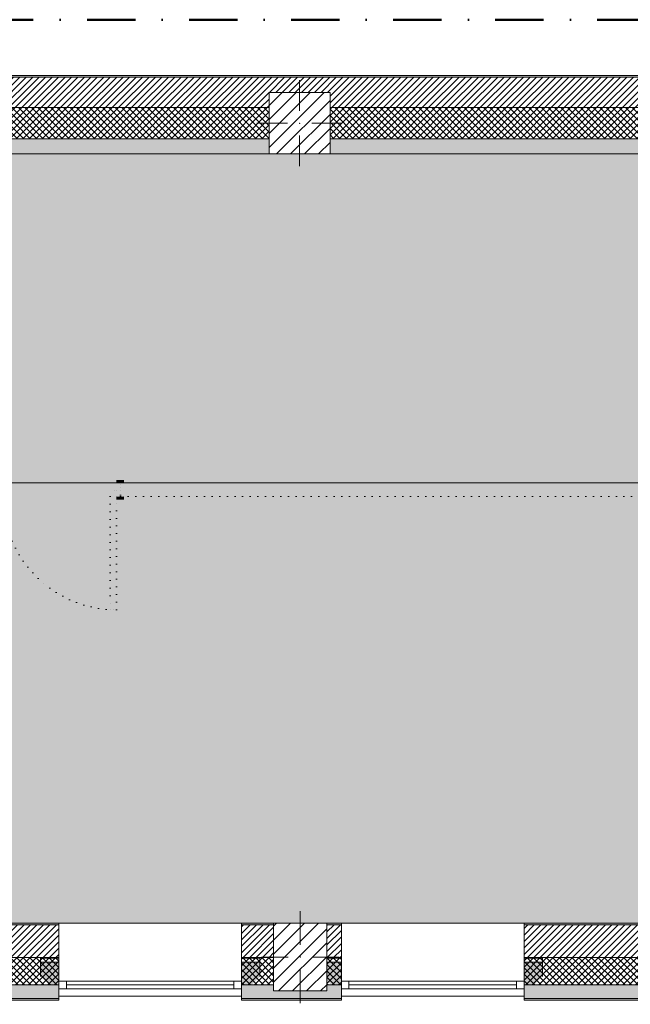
# Model space of a CAD drawing. Header units: millimetres. Extents: x -30280 to 19093, y -19247 to 4746.
# Tile 17 of 41: x -9039 to -5028, y -1726 to 4746. Entities that reach past the tile are written whole.
import ezdxf

# ---------------------------------------------------------------- set-up
doc = ezdxf.new("R2010")
doc.units = ezdxf.units.MM
doc.header["$MEASUREMENT"] = 0
for name, pattern in [('Punteado_1', [50, 0, -50]), ('Punto & Rayas', [670.277762, 317.5, -176.388889, 0, -176.388874]), ('Wipeout_Contour', [1000, 0, -1000])]:
    doc.linetypes.add(name, pattern=pattern)
for name, color, linetype, lineweight, true_color in [('01_2D_Ambit_Pluma_Nº__242', 7, 'Continuous', 50, 0xfb0013), ('12_FAÇ_Façana_Pluma_Nº__102', 7, 'Continuous', 5, 0xcccccc), ('12_FAÇ_Façana_Pluma_Nº__174', 7, 'Continuous', 13, 0xe4ad2c), ('12_FAÇ_Façana_Pluma_Nº__176', 7, 'Continuous', 15, 0x93a0c6), ('14_PAV_Paviment existent_Pluma_Nº__197', 7, 'Continuous', 0, 0xffe68e)]:
    doc.layers.add(name, color=color, linetype=linetype, lineweight=lineweight, true_color=true_color)
for name, color, linetype in [('10_ESTR_Pilars', 7, 'Continuous'), ('12_FAÇ_Façana', 7, 'Continuous'), ('14_PAV_Paviment existent', 7, 'Continuous'), ('Demolido_07_CR_Cel Ras', 7, 'Continuous'), ('Demolido_08_Envans', 7, 'Continuous'), ('Demolido_Puertas Archicad', 7, 'Continuous'), ('Ventanas Archicad', 7, 'Continuous')]:
    doc.layers.add(name, color=color, linetype=linetype)
for name, color, linetype, lineweight in [('10_ESTR_Pilars_Pluma_Nº__20', 1, 'Continuous', 5), ('10_ESTR_Pilars_Pluma_Nº__28', 7, 'Continuous', 20), ('10_ESTR_Pilars_Pluma_Nº__42', 8, 'Continuous', 25), ('12_FAÇ_Façana_Pluma_Nº__1', 7, 'Continuous', 5), ('12_FAÇ_Façana_Pluma_Nº__2', 8, 'Continuous', 5), ('12_FAÇ_Façana_Pluma_Nº__7', 7, 'Continuous', 5), ('14_PAV_Paviment existent_Pluma_Nº__89', 7, 'Continuous', 5), ('Demolido_07_CR_Cel Ras_Pluma_Nº__1', 7, 'Continuous', 5), ('Demolido_07_CR_Cel Ras_Pluma_Nº__100', 2, 'Continuous', 5), ('Demolido_08_Envans_Pluma_Nº__1', 7, 'Continuous', 5), ('Demolido_08_Envans_Pluma_Nº__100', 2, 'Continuous', 5), ('Demolido_Puertas Archicad_Pluma_Nº__1', 7, 'Continuous', 5), ('Demolido_Puertas Archicad_Pluma_Nº__100', 2, 'Continuous', 5), ('Ventanas Archicad_Pluma_Nº__1', 7, 'Continuous', 5), ('Ventanas Archicad_Pluma_Nº__7', 7, 'Continuous', 5)]:
    doc.layers.add(name, color=color, linetype=linetype, lineweight=lineweight)
pattern_1 = [(45, (0, 0), (-21.213203, 21.213203), [])]
pattern_2 = [(45, (0, 0), (-21.213203, 21.213203), []), (135, (0, 0), (21.213203, 21.213203), [])]
pattern_3 = [(0, (0, 0), (0, 75), [0, -75])]
pattern_4 = [(45, (0, 0), (-45.96194, 45.96194), [])]

# ---------------------------------------------------------------- blocks, each defined once
blk = doc.blocks.new('Forjado_1_1', base_point=(5758.9, 1700.9))
at = {"layer": '14_PAV_Paviment existent_Pluma_Nº__197', "linetype": 'Continuous', "lineweight": 0, "true_color": 0x3f3923}
blk.add_hatch(color=39, dxfattribs=at).paths.add_polyline_path([(5758.9, 1700.9), (5758.9, 3863.5), (-28038.7, 3863.5), (-28050.8, 1700.9)])
at = {"layer": '14_PAV_Paviment existent_Pluma_Nº__89', "color": 7, "linetype": 'Continuous', "lineweight": 5, "flags": 128}
blk.add_lwpolyline([(5758.9, 1700.9), (-28050.8, 1700.9), (-28038.7, 3863.5), (5758.9, 3863.5)], close=True, dxfattribs=at)
blk = doc.blocks.new('Forjado_3_1', base_point=(-28092.2, -1194))
at = {"layer": 'Demolido_07_CR_Cel Ras_Pluma_Nº__100', "linetype": 'Continuous', "lineweight": 0, "true_color": 0x3f3f00}
blk.add_hatch(color=48, dxfattribs=at).paths.add_polyline_path([(-28092.2, -1194), (-1681.1, -1194), (-1681.1, -12339), (-1971.1, -12439), (-18763.6, -12339), (-18763.6, -17084), (-1670.4, -17244), (5828.9, -17239), (5828.9, -16789), (6428.9, -16799), (6428.9, -12439), (6178.9, -12439), (6061.7, -1189.8), (7253.9, -1194), (7253.9, 3863.5), (-28092.2, 3863.5)])
at = {"layer": 'Demolido_07_CR_Cel Ras_Pluma_Nº__1', "color": 7, "linetype": 'Punteado_1', "lineweight": 5, "flags": 128}
blk.add_lwpolyline([(-28092.2, -1194), (-1681.1, -1194), (-1681.1, -12339), (-1971.1, -12439), (-18763.6, -12339), (-18763.6, -17084), (-1670.4, -17244), (5828.9, -17239), (5828.9, -16789), (6428.9, -16799), (6428.9, -12439), (6178.9, -12439), (6061.7, -1189.8), (7253.9, -1194), (7253.9, 3863.5), (-28092.2, 3863.5)], close=True, dxfattribs=at)
blk = doc.blocks.new('Muro_3_1', base_point=(11882.6, 4378.5))
at = {"layer": '12_FAÇ_Façana_Pluma_Nº__102', "linetype": 'Continuous', "lineweight": 0, "true_color": 0xe5e5e5}
for points in [[(-18509.8, 3963.5), (-18509.8, 3863.5), (-7400.5, 3863.5), (-7400.5, 3963.5)], [(-7000.5, 3963.5), (-7000.5, 3863.5), (-2000.5, 3863.5), (-2000.5, 3963.5)]]:
    blk.add_hatch(color=254, dxfattribs=at).paths.add_polyline_path(points)
at = {"layer": '12_FAÇ_Façana_Pluma_Nº__174', "linetype": 'Continuous', "lineweight": 13, "true_color": 0xe4ad2c}
h = blk.add_hatch(dxfattribs=at)
h.set_pattern_fill('SATE_Aislamiento_0001', color=42, style=0, pattern_type=2)
h.set_pattern_definition(pattern_2)
h.paths.add_polyline_path([(-18509.8, 3963.5), (-7400.5, 3963.5), (-7400.5, 4168.5), (-18509.8, 4168.5)])
h = blk.add_hatch(dxfattribs=at)
h.set_pattern_fill('SATE_Aislamiento_0001', color=42, style=0, pattern_type=2)
h.set_pattern_definition(pattern_2)
h.paths.add_polyline_path([(-7000.5, 3963.5), (-2000.5, 3963.5), (-2000.5, 4168.5), (-7000.5, 4168.5)])
at = {"layer": '12_FAÇ_Façana_Pluma_Nº__176', "linetype": 'Continuous', "lineweight": 0, "true_color": 0x495063}
blk.add_hatch(color=251, dxfattribs=at).paths.add_polyline_path([(-25879.1, 4368.5), (-1110.5, 4368.5), (-1110.5, 4378.5), (-25879.1, 4378.5)])
at = {"layer": '12_FAÇ_Façana_Pluma_Nº__2', "linetype": 'Continuous', "lineweight": 5}
h = blk.add_hatch(dxfattribs=at)
h.set_pattern_fill('Ceramic_0001', color=8, style=0, pattern_type=2)
h.set_pattern_definition(pattern_1)
h.paths.add_polyline_path([(-1110.5, 4368.5), (-25879.1, 4368.5), (-25879.1, 4168.5), (-21909.8, 4168.5), (-21909.8, 4268), (-21509.8, 4268), (-21509.8, 4168.5), (-18909.8, 4168.5), (-18909.8, 4268), (-18509.8, 4268), (-18509.8, 4168.5), (-7400.5, 4168.5), (-7400.5, 4268), (-7000.5, 4268), (-7000.5, 4168.5), (-2000.5, 4168.5), (-2000.5, 4268), (-1600.5, 4268), (-1600.5, 4168.5), (-1110.5, 4168.5)])
at = {"layer": '12_FAÇ_Façana_Pluma_Nº__7', "color": 7, "linetype": 'Continuous', "lineweight": 5}
for p, q in [((-1110.5, 4368.5), (-25879.1, 4368.5)), ((-7400.5, 4168.5), (-18509.8, 4168.5)), ((-2000.5, 4168.5), (-7000.5, 4168.5)), ((-18509.8, 3963.5), (-7400.5, 3963.5)), ((-7000.5, 3963.5), (-2000.5, 3963.5))]:
    blk.add_line(p, q, dxfattribs=at)
at = {"layer": '12_FAÇ_Façana_Pluma_Nº__7', "color": 7, "linetype": 'Continuous', "lineweight": 5, "flags": 128}
for points in [[(-1110.5, 4378.5), (-25879.1, 4378.5)], [(-18509.8, 3863.5), (-7400.5, 3863.5)], [(-7000.5, 3863.5), (-2000.5, 3863.5)]]:
    blk.add_lwpolyline(points, dxfattribs=at)
blk = doc.blocks.new('Ventana Vertical Multi-Faja 27_5')
at = {"layer": 'Ventanas Archicad_Pluma_Nº__1', "color": 7, "linetype": 'Continuous', "lineweight": 5}
for p, q in [((-600, 50), (600, 50)), ((-600, 0), (-550, 0)), ((-550, 0), (-550, -50)), ((-550, 0), (550, 0)), ((550, -50), (550, 0)), ((550, 0), (600, 0)), ((-550, -50), (-600, -50)), ((-550, -25), (550, -25)), ((550, -50), (-550, -50)), ((600, -50), (550, -50)), ((-600, -200), (-600, -175)), ((600, -200), (600, -175)), ((-600, -430), (600, -430))]:
    blk.add_line(p, q, dxfattribs=at)
at = {"layer": 'Ventanas Archicad_Pluma_Nº__7', "color": 7, "linetype": 'Continuous', "lineweight": 5}
for p, q in [((-600, 50), (-600, 40)), ((-600, 40), (-600, 0)), ((-600, 40), (-600, 0)), ((-600, 0), (-600, -50)), ((-600, 0), (-600, -50)), ((-600, 0), (-600, -50)), ((-600, 0), (-600, -50)), ((600, 50), (600, 40)), ((600, 40), (600, 0)), ((600, 40), (600, 0)), ((600, 0), (600, -50)), ((600, 0), (600, -50)), ((600, 0), (600, -50)), ((600, 0), (600, -50)), ((-600, -50), (-600, -80)), ((-600, -50), (-600, -80)), ((600, -50), (600, -80)), ((600, -50), (600, -80)), ((-600, -80), (-600, -175)), ((-600, -80), (-600, -175)), ((600, -80), (600, -175)), ((600, -80), (600, -175)), ((-600, -200), (-600, -420)), ((600, -200), (600, -420)), ((-600, -420), (-600, -430)), ((600, -420), (600, -430))]:
    blk.add_line(p, q, dxfattribs=at)
blk = doc.blocks.new('Muro_6_1', base_point=(-6926, -1194))
at = {"layer": '12_FAÇ_Façana', "linetype": 'Continuous', "lineweight": 0, "true_color": 0x000000}
h = blk.add_hatch(dxfattribs=at)
h.set_pattern_fill('Yeso_0001', color=18, style=0, pattern_type=2)
h.set_pattern_definition(pattern_3)
h.paths.add_polyline_path([(-6926, -1424), (-7046, -1424), (-7046, -1449), (-6926, -1449)])
h = blk.add_hatch(dxfattribs=at)
h.set_pattern_fill('Yeso_0001', color=18, style=0, pattern_type=2)
h.set_pattern_definition(pattern_3)
h.paths.add_polyline_path([(-5726, -1424), (-5726, -1449), (-5606, -1449), (-5606, -1424)])
at = {"layer": '12_FAÇ_Façana_Pluma_Nº__102', "linetype": 'Continuous', "lineweight": 0, "true_color": 0xe5e5e5}
for points in [[(-7046, -1544), (-6926, -1664), (-6926, -1449), (-7046, -1449)], [(-5606, -1544), (-5606, -1449), (-5726, -1449), (-5726, -1664)]]:
    blk.add_hatch(color=254, dxfattribs=at).paths.add_polyline_path(points)
at = {"layer": '12_FAÇ_Façana_Pluma_Nº__1', "color": 7, "linetype": 'Continuous', "lineweight": 5}
for p, q in [((-7046, -1424), (-6926, -1424)), ((-7046, -1449), (-7046, -1424)), ((-6926, -1449), (-7046, -1449)), ((-6926, -1424), (-6926, -1449)), ((-5726, -1424), (-5726, -1449)), ((-5606, -1424), (-5726, -1424)), ((-5726, -1449), (-5606, -1449)), ((-5606, -1449), (-5606, -1424))]:
    blk.add_line(p, q, dxfattribs=at)
at = {"layer": '12_FAÇ_Façana_Pluma_Nº__7', "color": 7, "linetype": 'Continuous', "lineweight": 5}
for p, q in [((-6926, -1204), (-6926, -1194)), ((-6926, -1424), (-6926, -1204)), ((-5726, -1204), (-5726, -1194)), ((-5726, -1424), (-5726, -1204)), ((-7046, -1544), (-7046, -1449)), ((-6926, -1544), (-6926, -1449)), ((-6926, -1544), (-6926, -1449)), ((-5726, -1544), (-5726, -1449)), ((-5726, -1544), (-5726, -1449)), ((-5606, -1544), (-5606, -1449)), ((-6926, -1574), (-6926, -1544)), ((-6926, -1574), (-6926, -1544)), ((-5726, -1574), (-5726, -1544)), ((-5726, -1574), (-5726, -1544)), ((-6926, -1624), (-6926, -1574)), ((-6926, -1624), (-6926, -1574)), ((-5726, -1624), (-5726, -1574)), ((-5726, -1624), (-5726, -1574)), ((-6926, -1664), (-6926, -1624)), ((-6926, -1664), (-6926, -1624)), ((-6926, -1674), (-6926, -1664)), ((-5726, -1664), (-5726, -1624)), ((-5726, -1664), (-5726, -1624)), ((-5726, -1674), (-5726, -1664))]:
    blk.add_line(p, q, dxfattribs=at)
at = {"layer": 'Ventanas Archicad', "color": 253, "linetype": 'Continuous', "lineweight": 5, "true_color": 0xa4a4a6, "zscale": 1000, "rotation": 180}
blk.add_blockref('Ventana Vertical Multi-Faja 27_5', (-6326, -1624), dxfattribs=at)
blk = doc.blocks.new('Muro_7_1', base_point=(-5726, -1194))
at = {"layer": '12_FAÇ_Façana_Pluma_Nº__102', "linetype": 'Continuous', "lineweight": 0, "true_color": 0xe5e5e5}
for points in [[(-5726, -1689), (-3383.4, -1689), (-3383.4, -1599), (-5726, -1599)], [(-5726, -1699), (-3383.4, -1699), (-3383.4, -1689), (-5726, -1689)]]:
    blk.add_hatch(color=254, dxfattribs=at).paths.add_polyline_path(points)
at = {"layer": '12_FAÇ_Façana_Pluma_Nº__174', "linetype": 'Continuous', "lineweight": 13, "true_color": 0xe4ad2c}
h = blk.add_hatch(dxfattribs=at)
h.set_pattern_fill('SATE_Aislamiento_0001', color=42, style=0, pattern_type=2)
h.set_pattern_definition(pattern_2)
h.paths.add_polyline_path([(-5726, -1599), (-3383.4, -1599), (-3383.4, -1419), (-5726, -1419)])
at = {"layer": '12_FAÇ_Façana_Pluma_Nº__176', "linetype": 'Continuous', "lineweight": 0, "true_color": 0x495063}
blk.add_hatch(color=251, dxfattribs=at).paths.add_polyline_path([(-3383.4, -1194), (-5726, -1194), (-5726, -1204), (-3383.4, -1204)])
at = {"layer": '12_FAÇ_Façana_Pluma_Nº__2', "linetype": 'Continuous', "lineweight": 5}
h = blk.add_hatch(dxfattribs=at)
h.set_pattern_fill('Ceramic_0001', color=8, style=0, pattern_type=2)
h.set_pattern_definition(pattern_1)
h.paths.add_polyline_path([(-5726, -1419), (-3383.4, -1419), (-3383.4, -1204), (-5726, -1204)])
at = {"layer": '12_FAÇ_Façana_Pluma_Nº__7', "color": 7, "linetype": 'Continuous', "lineweight": 5}
for p, q in [((-3383.4, -1204), (-5726, -1204)), ((-5726, -1419), (-3383.4, -1419)), ((-5726, -1599), (-3383.4, -1599)), ((-5726, -1689), (-3383.4, -1689))]:
    blk.add_line(p, q, dxfattribs=at)
at = {"layer": '12_FAÇ_Façana_Pluma_Nº__7', "color": 7, "linetype": 'Continuous', "lineweight": 5, "flags": 128}
for points in [[(-3383.4, -1194), (-5726, -1194)], [(-5726, -1419), (-5726, -1424)], [(-3383.4, -1424), (-3383.4, -1419)], [(-5726, -1544), (-5726, -1599)], [(-3383.4, -1599), (-3383.4, -1544)], [(-5726, -1664), (-5726, -1699)], [(-3383.4, -1699), (-3383.4, -1664)], [(-5726, -1699), (-3383.4, -1699)]]:
    blk.add_lwpolyline(points, dxfattribs=at)
blk = doc.blocks.new('Muro_8_1', base_point=(-7581.9, -1194))
at = {"layer": '12_FAÇ_Façana_Pluma_Nº__102', "linetype": 'Continuous', "lineweight": 0, "true_color": 0xe5e5e5}
for points in [[(-7371.1, -1599), (-7581.9, -1599), (-7581.9, -1689), (-6926, -1689), (-6926, -1599), (-7021.1, -1599), (-7021.1, -1639), (-7371.1, -1639)], [(-7581.9, -1699), (-6926, -1699), (-6926, -1689), (-7581.9, -1689)]]:
    blk.add_hatch(color=254, dxfattribs=at).paths.add_polyline_path(points)
at = {"layer": '12_FAÇ_Façana_Pluma_Nº__174', "linetype": 'Continuous', "lineweight": 13, "true_color": 0xe4ad2c}
h = blk.add_hatch(dxfattribs=at)
h.set_pattern_fill('SATE_Aislamiento_0001', color=42, style=0, pattern_type=2)
h.set_pattern_definition(pattern_2)
h.paths.add_polyline_path([(-7581.9, -1599), (-7371.1, -1599), (-7371.1, -1419), (-7581.9, -1419)])
h = blk.add_hatch(dxfattribs=at)
h.set_pattern_fill('SATE_Aislamiento_0001', color=42, style=0, pattern_type=2)
h.set_pattern_definition(pattern_2)
h.paths.add_polyline_path([(-7021.1, -1599), (-6926, -1599), (-6926, -1419), (-7021.1, -1419)])
at = {"layer": '12_FAÇ_Façana_Pluma_Nº__176', "linetype": 'Continuous', "lineweight": 0, "true_color": 0x495063}
for points in [[(-7581.9, -1194), (-7581.9, -1204), (-7371.1, -1204), (-7371.1, -1194)], [(-7021.1, -1194), (-7021.1, -1204), (-6926, -1204), (-6926, -1194)]]:
    blk.add_hatch(color=251, dxfattribs=at).paths.add_polyline_path(points)
at = {"layer": '12_FAÇ_Façana_Pluma_Nº__2', "linetype": 'Continuous', "lineweight": 5}
h = blk.add_hatch(dxfattribs=at)
h.set_pattern_fill('Ceramic_0001', color=8, style=0, pattern_type=2)
h.set_pattern_definition(pattern_1)
h.paths.add_polyline_path([(-7581.9, -1419), (-7371.1, -1419), (-7371.1, -1204), (-7581.9, -1204)])
h = blk.add_hatch(dxfattribs=at)
h.set_pattern_fill('Ceramic_0001', color=8, style=0, pattern_type=2)
h.set_pattern_definition(pattern_1)
h.paths.add_polyline_path([(-7021.1, -1419), (-6926, -1419), (-6926, -1204), (-7021.1, -1204)])
at = {"layer": '12_FAÇ_Façana_Pluma_Nº__7', "color": 7, "linetype": 'Continuous', "lineweight": 5}
for p, q in [((-7371.1, -1204), (-7581.9, -1204)), ((-6926, -1204), (-7021.1, -1204)), ((-7581.9, -1419), (-7371.1, -1419)), ((-7021.1, -1419), (-6926, -1419)), ((-7581.9, -1599), (-7371.1, -1599)), ((-7021.1, -1599), (-6926, -1599)), ((-7581.9, -1689), (-6926, -1689))]:
    blk.add_line(p, q, dxfattribs=at)
at = {"layer": '12_FAÇ_Façana_Pluma_Nº__7', "color": 7, "linetype": 'Continuous', "lineweight": 5, "flags": 128}
for points in [[(-7371.1, -1194), (-7581.9, -1194)], [(-6926, -1194), (-7021.1, -1194)], [(-7581.9, -1419), (-7581.9, -1424)], [(-6926, -1424), (-6926, -1419)], [(-7581.9, -1544), (-7581.9, -1599)], [(-6926, -1599), (-6926, -1544)], [(-7581.9, -1664), (-7581.9, -1699)], [(-6926, -1699), (-6926, -1664)], [(-7581.9, -1699), (-6926, -1699)]]:
    blk.add_lwpolyline(points, dxfattribs=at)
blk = doc.blocks.new('Muro_9_1', base_point=(-8781.9, -1194))
at = {"layer": '12_FAÇ_Façana', "linetype": 'Continuous', "lineweight": 0, "true_color": 0x000000}
h = blk.add_hatch(dxfattribs=at)
h.set_pattern_fill('Yeso_0001', color=18, style=0, pattern_type=2)
h.set_pattern_definition(pattern_3)
h.paths.add_polyline_path([(-8781.9, -1424), (-8901.9, -1424), (-8901.9, -1449), (-8781.9, -1449)])
h = blk.add_hatch(dxfattribs=at)
h.set_pattern_fill('Yeso_0001', color=18, style=0, pattern_type=2)
h.set_pattern_definition(pattern_3)
h.paths.add_polyline_path([(-7581.9, -1424), (-7581.9, -1449), (-7461.9, -1449), (-7461.9, -1424)])
at = {"layer": '12_FAÇ_Façana_Pluma_Nº__102', "linetype": 'Continuous', "lineweight": 0, "true_color": 0xe5e5e5}
for points in [[(-8901.9, -1544), (-8781.9, -1664), (-8781.9, -1449), (-8901.9, -1449)], [(-7461.9, -1544), (-7461.9, -1449), (-7581.9, -1449), (-7581.9, -1664)]]:
    blk.add_hatch(color=254, dxfattribs=at).paths.add_polyline_path(points)
at = {"layer": '12_FAÇ_Façana_Pluma_Nº__1', "color": 7, "linetype": 'Continuous', "lineweight": 5}
for p, q in [((-8901.9, -1424), (-8781.9, -1424)), ((-8901.9, -1449), (-8901.9, -1424)), ((-8781.9, -1449), (-8901.9, -1449)), ((-8781.9, -1424), (-8781.9, -1449)), ((-7581.9, -1424), (-7581.9, -1449)), ((-7461.9, -1424), (-7581.9, -1424)), ((-7581.9, -1449), (-7461.9, -1449)), ((-7461.9, -1449), (-7461.9, -1424))]:
    blk.add_line(p, q, dxfattribs=at)
at = {"layer": '12_FAÇ_Façana_Pluma_Nº__7', "color": 7, "linetype": 'Continuous', "lineweight": 5}
for p, q in [((-8781.9, -1204), (-8781.9, -1194)), ((-8781.9, -1424), (-8781.9, -1204)), ((-7581.9, -1204), (-7581.9, -1194)), ((-7581.9, -1424), (-7581.9, -1204)), ((-8901.9, -1544), (-8901.9, -1449)), ((-8781.9, -1544), (-8781.9, -1449)), ((-8781.9, -1544), (-8781.9, -1449)), ((-7581.9, -1544), (-7581.9, -1449)), ((-7581.9, -1544), (-7581.9, -1449)), ((-7461.9, -1544), (-7461.9, -1449)), ((-8781.9, -1574), (-8781.9, -1544)), ((-8781.9, -1574), (-8781.9, -1544)), ((-7581.9, -1574), (-7581.9, -1544)), ((-7581.9, -1574), (-7581.9, -1544)), ((-8781.9, -1624), (-8781.9, -1574)), ((-8781.9, -1624), (-8781.9, -1574)), ((-7581.9, -1624), (-7581.9, -1574)), ((-7581.9, -1624), (-7581.9, -1574)), ((-8781.9, -1664), (-8781.9, -1624)), ((-8781.9, -1664), (-8781.9, -1624)), ((-8781.9, -1674), (-8781.9, -1664)), ((-7581.9, -1664), (-7581.9, -1624)), ((-7581.9, -1664), (-7581.9, -1624)), ((-7581.9, -1674), (-7581.9, -1664))]:
    blk.add_line(p, q, dxfattribs=at)
at = {"layer": 'Ventanas Archicad', "color": 253, "linetype": 'Continuous', "lineweight": 5, "true_color": 0xa4a4a6, "zscale": 1000, "rotation": 180}
blk.add_blockref('Ventana Vertical Multi-Faja 27_5', (-8181.9, -1624), dxfattribs=at)
blk = doc.blocks.new('Muro_10_1', base_point=(-12935.9, -1194))
at = {"layer": '12_FAÇ_Façana_Pluma_Nº__102', "linetype": 'Continuous', "lineweight": 0, "true_color": 0xe5e5e5}
for points in [[(-12935.9, -1689), (-8781.9, -1689), (-8781.9, -1599), (-12035.9, -1599), (-12035.9, -1614), (-12435.9, -1614), (-12435.9, -1599), (-12486.8, -1599), (-12486.8, -1614), (-12886.8, -1614), (-12886.8, -1599), (-12935.9, -1599)], [(-12935.9, -1699), (-8781.9, -1699), (-8781.9, -1689), (-12935.9, -1689)]]:
    blk.add_hatch(color=254, dxfattribs=at).paths.add_polyline_path(points)
at = {"layer": '12_FAÇ_Façana_Pluma_Nº__174', "linetype": 'Continuous', "lineweight": 13, "true_color": 0xe4ad2c}
h = blk.add_hatch(dxfattribs=at)
h.set_pattern_fill('SATE_Aislamiento_0001', color=42, style=0, pattern_type=2)
h.set_pattern_definition(pattern_2)
h.paths.add_polyline_path([(-12935.9, -1599), (-12886.8, -1599), (-12886.8, -1419), (-12935.9, -1419)])
h = blk.add_hatch(dxfattribs=at)
h.set_pattern_fill('SATE_Aislamiento_0001', color=42, style=0, pattern_type=2)
h.set_pattern_definition(pattern_2)
h.paths.add_polyline_path([(-12486.8, -1599), (-12435.9, -1599), (-12435.9, -1419), (-12486.8, -1419)])
h = blk.add_hatch(dxfattribs=at)
h.set_pattern_fill('SATE_Aislamiento_0001', color=42, style=0, pattern_type=2)
h.set_pattern_definition(pattern_2)
h.paths.add_polyline_path([(-12035.9, -1599), (-8781.9, -1599), (-8781.9, -1419), (-12035.9, -1419)])
at = {"layer": '12_FAÇ_Façana_Pluma_Nº__176', "linetype": 'Continuous', "lineweight": 0, "true_color": 0x495063}
blk.add_hatch(color=251, dxfattribs=at).paths.add_polyline_path([(-8781.9, -1194), (-12935.9, -1194), (-12935.9, -1204), (-8781.9, -1204)])
at = {"layer": '12_FAÇ_Façana_Pluma_Nº__2', "linetype": 'Continuous', "lineweight": 5}
h = blk.add_hatch(dxfattribs=at)
h.set_pattern_fill('Ceramic_0001', color=8, style=0, pattern_type=2)
h.set_pattern_definition(pattern_1)
h.paths.add_polyline_path([(-8781.9, -1204), (-12935.9, -1204), (-12935.9, -1419), (-12886.8, -1419), (-12886.8, -1214), (-12486.8, -1214), (-12486.8, -1419), (-12435.9, -1419), (-12435.9, -1214), (-12035.9, -1214), (-12035.9, -1419), (-8781.9, -1419)])
at = {"layer": '12_FAÇ_Façana_Pluma_Nº__7', "color": 7, "linetype": 'Continuous', "lineweight": 5}
for p, q in [((-8781.9, -1204), (-12935.9, -1204)), ((-12935.9, -1419), (-12886.8, -1419)), ((-12486.8, -1419), (-12435.9, -1419)), ((-12035.9, -1419), (-8781.9, -1419)), ((-12935.9, -1599), (-12886.8, -1599)), ((-12486.8, -1599), (-12435.9, -1599)), ((-12035.9, -1599), (-8781.9, -1599)), ((-12935.9, -1689), (-8781.9, -1689))]:
    blk.add_line(p, q, dxfattribs=at)
at = {"layer": '12_FAÇ_Façana_Pluma_Nº__7', "color": 7, "linetype": 'Continuous', "lineweight": 5, "flags": 128}
for points in [[(-8781.9, -1194), (-12935.9, -1194)], [(-12935.9, -1419), (-12935.9, -1424)], [(-8781.9, -1424), (-8781.9, -1419)], [(-12935.9, -1544), (-12935.9, -1599)], [(-8781.9, -1599), (-8781.9, -1544)], [(-12935.9, -1664), (-12935.9, -1699)], [(-8781.9, -1699), (-8781.9, -1664)], [(-12935.9, -1699), (-8781.9, -1699)]]:
    blk.add_lwpolyline(points, dxfattribs=at)
blk = doc.blocks.new('Puerta 27[23]_1')
at = {"layer": 'Demolido_Puertas Archicad_Pluma_Nº__100', "linetype": 'Continuous', "lineweight": 5}
for points in [[(-9148.2, 1719.9), (-9198.2, 1719.9), (-9198.2, 1700.9), (-9148.2, 1700.9)], [(-9136.2, 1700.9), (-9176.2, 1700.9), (-9176.2, 1610.9), (-9148.2, 1610.9), (-9148.2, 1650.9), (-9136.2, 1650.9)], [(-8376.2, 1700.9), (-8416.2, 1700.9), (-8416.2, 1650.9), (-8404.2, 1650.9), (-8404.2, 1610.9), (-8376.2, 1610.9)], [(-8404.2, 1700.9), (-8354.2, 1700.9), (-8354.2, 1719.9), (-8404.2, 1719.9)], [(-9148.2, 1610.9), (-9198.2, 1610.9), (-9198.2, 1591.9), (-9148.2, 1591.9)], [(-8404.2, 866.9), (-8404.2, 1610.9), (-8444.2, 1610.9), (-8444.2, 866.9)], [(-8404.2, 1591.9), (-8354.2, 1591.9), (-8354.2, 1610.9), (-8404.2, 1610.9)]]:
    blk.add_hatch(color=2, dxfattribs=at).paths.add_polyline_path(points)
at = {"layer": 'Demolido_Puertas Archicad_Pluma_Nº__1', "color": 7, "linetype": 'Punteado_1', "lineweight": 5}
for p, q in [((-9148.2, 1719.9), (-9198.2, 1719.9)), ((-9198.2, 1719.9), (-9198.2, 1700.9)), ((-9198.2, 1700.9), (-9148.2, 1700.9)), ((-9176.2, 1700.9), (-9198.2, 1700.9)), ((-9176.2, 1700.9), (-9198.2, 1700.9)), ((-9176.2, 1610.9), (-9176.2, 1700.9)), ((-9176.2, 1700.9), (-9136.2, 1700.9)), ((-9176.2, 1690.9), (-9176.2, 1700.9)), ((-9176.2, 1690.9), (-9176.2, 1700.9)), ((-9176.2, 1620.9), (-9176.2, 1690.9)), ((-9176.2, 1620.9), (-9176.2, 1690.9)), ((-9148.2, 1700.9), (-9148.2, 1719.9)), ((-9136.2, 1700.9), (-9136.2, 1650.9)), ((-8416.2, 1650.9), (-8416.2, 1700.9)), ((-8416.2, 1700.9), (-8376.2, 1700.9)), ((-8354.2, 1719.9), (-8404.2, 1719.9)), ((-8404.2, 1719.9), (-8404.2, 1700.9)), ((-8404.2, 1700.9), (-8354.2, 1700.9)), ((-8376.2, 1700.9), (-8376.2, 1610.9)), ((-8376.2, 1690.9), (-8376.2, 1700.9)), ((-8376.2, 1690.9), (-8376.2, 1700.9)), ((-8376.2, 1700.9), (-8354.2, 1700.9)), ((-8376.2, 1700.9), (-8354.2, 1700.9)), ((-8376.2, 1620.9), (-8376.2, 1690.9)), ((-8376.2, 1620.9), (-8376.2, 1690.9)), ((-8354.2, 1700.9), (-8354.2, 1719.9)), ((-9176.2, 1610.9), (-9176.2, 1620.9)), ((-9176.2, 1610.9), (-9176.2, 1620.9)), ((-9136.2, 1650.9), (-9148.2, 1650.9)), ((-9148.2, 1650.9), (-9148.2, 1610.9)), ((-8404.2, 1650.9), (-8416.2, 1650.9)), ((-8404.2, 1610.9), (-8404.2, 1650.9)), ((-8376.2, 1610.9), (-8376.2, 1620.9)), ((-8376.2, 1610.9), (-8376.2, 1620.9)), ((-9148.2, 1610.9), (-9198.2, 1610.9)), ((-9198.2, 1610.9), (-9198.2, 1591.9)), ((-9176.2, 1610.9), (-9198.2, 1610.9)), ((-9176.2, 1610.9), (-9198.2, 1610.9)), ((-9198.2, 1591.9), (-9148.2, 1591.9)), ((-9148.2, 1610.9), (-9176.2, 1610.9)), ((-9148.2, 1591.9), (-9148.2, 1610.9)), ((-8404.2, 1610.9), (-8444.2, 1610.9)), ((-8444.2, 1610.9), (-8444.2, 866.9)), ((-8354.2, 1610.9), (-8404.2, 1610.9)), ((-8404.2, 1610.9), (-8404.2, 1591.9)), ((-8376.2, 1610.9), (-8404.2, 1610.9)), ((-8404.2, 866.9), (-8404.2, 1610.9)), ((-8404.2, 1591.9), (-8354.2, 1591.9)), ((-8376.2, 1610.9), (-8354.2, 1610.9)), ((-8376.2, 1610.9), (-8354.2, 1610.9)), ((-8354.2, 1591.9), (-8354.2, 1610.9)), ((-8444.2, 866.9), (-8404.2, 866.9))]:
    blk.add_line(p, q, dxfattribs=at)
blk.add_arc((-8404.2, 1610.9), 744, 180, 270, dxfattribs=at)
blk = doc.blocks.new('Muro_106_1', base_point=(-18761.1, 1610.9))
at = {"layer": 'Demolido_08_Envans_Pluma_Nº__100', "linetype": 'Continuous', "lineweight": 5}
for points in [[(-8376.2, 1690.9), (-1614.7, 1690.9), (-1614.7, 1700.9), (-8376.2, 1700.9)], [(-8376.2, 1620.9), (-1614.7, 1620.9), (-1614.7, 1690.9), (-8376.2, 1690.9)], [(-8376.2, 1620.9), (-8376.2, 1610.9), (-1621.1, 1610.9), (-1621.1, 1620.9)]]:
    blk.add_hatch(color=2, dxfattribs=at).paths.add_polyline_path(points)
at = {"layer": 'Demolido_08_Envans_Pluma_Nº__1', "color": 7, "linetype": 'Punteado_1', "lineweight": 5}
for p, q in [((-8376.2, 1700.9), (-8354.2, 1700.9)), ((-8376.2, 1690.9), (-8376.2, 1700.9)), ((-8376.2, 1620.9), (-8376.2, 1690.9)), ((-8376.2, 1610.9), (-8376.2, 1620.9)), ((-8376.2, 1610.9), (-8354.2, 1610.9))]:
    blk.add_line(p, q, dxfattribs=at)
at = {"layer": 'Demolido_08_Envans_Pluma_Nº__1', "color": 7, "linetype": 'Punteado_1', "lineweight": 5, "flags": 128}
for points in [[(-1614.7, 1700.9), (-8376.2, 1700.9)], [(-8376.2, 1610.9), (-1621.1, 1610.9)]]:
    blk.add_lwpolyline(points, dxfattribs=at)
at = {"layer": 'Demolido_Puertas Archicad', "color": 7, "linetype": 'Punteado_1', "lineweight": 5}
blk.add_blockref('Puerta 27[23]_1', (0, 0), dxfattribs=at)
blk = doc.blocks.new('Pilar_5_1', base_point=(-7196.1, -1416.5))
at = {"color": 254, "linetype": 'Wipeout_Contour', "lineweight": 0, "ltscale": 29350.059715}
blk.add_wipeout([(-7371.1, -1639), (-7021.1, -1639), (-7021.1, -1194), (-7371.1, -1194)], dxfattribs=at).dxf.layer = '10_ESTR_Pilars'
at = {"layer": '10_ESTR_Pilars_Pluma_Nº__42', "linetype": 'Continuous', "lineweight": 25}
h = blk.add_hatch(dxfattribs=at)
h.set_pattern_fill('00_GCT_trama_45º_e1_400__05', color=8, style=0, pattern_type=2)
h.set_pattern_definition(pattern_4)
h.paths.add_polyline_path([(-7371.1, -1639), (-7021.1, -1639), (-7021.1, -1194), (-7371.1, -1194)])
at = {"layer": '10_ESTR_Pilars_Pluma_Nº__20', "color": 1, "linetype": 'Continuous', "lineweight": 5}
for p, q in [((-7196.1, -1336.5), (-7196.1, -1114)), ((-7276.1, -1416.5), (-7451.1, -1416.5)), ((-7116.1, -1416.5), (-6941.1, -1416.5)), ((-7196.1, -1496.5), (-7196.1, -1719))]:
    blk.add_line(p, q, dxfattribs=at)
blk.add_point((-7196.1, -1416.5), dxfattribs=at)
at = {"layer": '10_ESTR_Pilars_Pluma_Nº__28', "color": 7, "linetype": 'Continuous', "lineweight": 20, "flags": 128}
blk.add_lwpolyline([(-7371.1, -1639), (-7021.1, -1639), (-7021.1, -1194), (-7371.1, -1194)], close=True, dxfattribs=at)
blk = doc.blocks.new('Pilar_33_1', base_point=(-7200.5, 4065.7))
at = {"color": 254, "linetype": 'Wipeout_Contour', "lineweight": 0, "ltscale": 33086.01735}
blk.add_wipeout([(-7400.5, 3863.5), (-7000.5, 3863.5), (-7000.5, 4268), (-7400.5, 4268)], dxfattribs=at).dxf.layer = '10_ESTR_Pilars'
at = {"layer": '10_ESTR_Pilars_Pluma_Nº__42', "linetype": 'Continuous', "lineweight": 25}
h = blk.add_hatch(dxfattribs=at)
h.set_pattern_fill('00_GCT_trama_45º_e1_400__05', color=8, style=0, pattern_type=2)
h.set_pattern_definition(pattern_4)
h.paths.add_polyline_path([(-7400.5, 3863.5), (-7000.5, 3863.5), (-7000.5, 4268), (-7400.5, 4268)])
at = {"layer": '10_ESTR_Pilars_Pluma_Nº__20', "color": 1, "linetype": 'Continuous', "lineweight": 5}
for p, q in [((-7200.5, 4145.7), (-7200.5, 4348)), ((-7280.5, 4065.7), (-7480.5, 4065.7)), ((-7120.5, 4065.7), (-6920.5, 4065.7)), ((-7200.5, 3985.7), (-7200.5, 3783.5))]:
    blk.add_line(p, q, dxfattribs=at)
blk.add_point((-7200.5, 4065.7), dxfattribs=at)
at = {"layer": '10_ESTR_Pilars_Pluma_Nº__28', "color": 7, "linetype": 'Continuous', "lineweight": 20, "flags": 128}
blk.add_lwpolyline([(-7400.5, 3863.5), (-7000.5, 3863.5), (-7000.5, 4268), (-7400.5, 4268)], close=True, dxfattribs=at)

msp = doc.modelspace()

# ---------------------------------------------------------------- linework, layer by layer
at = {"layer": '01_2D_Ambit_Pluma_Nº__242', "color": 1, "linetype": 'Punto & Rayas', "lineweight": 50, "true_color": 0xfb0013, "flags": 128}
msp.add_lwpolyline([(-28416.579, -2249.593), (-28416.579, 4745.928), (7590.116, 4745.928), (7590.116, -1864.54), (6642.921, -1864.54), (6642.921, -11392.724), (6642.921, -17756.595), (-18985.875, -17756.595), (-18985.875, -11834.879), (-2447.904, -11834.879), (-2447.904, -2249.593)], close=True, dxfattribs=at)

# ---------------------------------------------------------------- block references
at = {"layer": '12_FAÇ_Façana', "color": 7, "lineweight": 20}
for name, p in [('Muro_3_1', (11882.64, 4378.454)), ('Muro_10_1', (-12935.931, -1193.976)), ('Muro_9_1', (-8781.931, -1193.976)), ('Muro_8_1', (-7581.931, -1193.976)), ('Muro_6_1', (-6926, -1193.976)), ('Muro_7_1', (-5726, -1193.976))]:
    msp.add_blockref(name, p, dxfattribs=at)
at = {"layer": '14_PAV_Paviment existent', "color": 7, "linetype": 'Continuous', "lineweight": 5}
msp.add_blockref('Forjado_1_1', (5758.891, 1700.853), dxfattribs=at)
at = {"layer": 'Demolido_07_CR_Cel Ras', "color": 7, "linetype": 'Punteado_1', "lineweight": 5}
msp.add_blockref('Forjado_3_1', (-28092.187, -1193.976), dxfattribs=at)
at = {"layer": 'Demolido_08_Envans', "color": 7, "lineweight": 5}
msp.add_blockref('Muro_106_1', (-18761.109, 1610.853), dxfattribs=at)

# ---------------------------------------------------------------- next in the draw order: block references
at = {"layer": '10_ESTR_Pilars', "color": 7, "lineweight": 20}
for name, p in [('Pilar_33_1', (-7200.468, 4065.732)), ('Pilar_5_1', (-7196.108, -1416.475))]:
    msp.add_blockref(name, p, dxfattribs=at)

doc.saveas('drawing.dxf')
